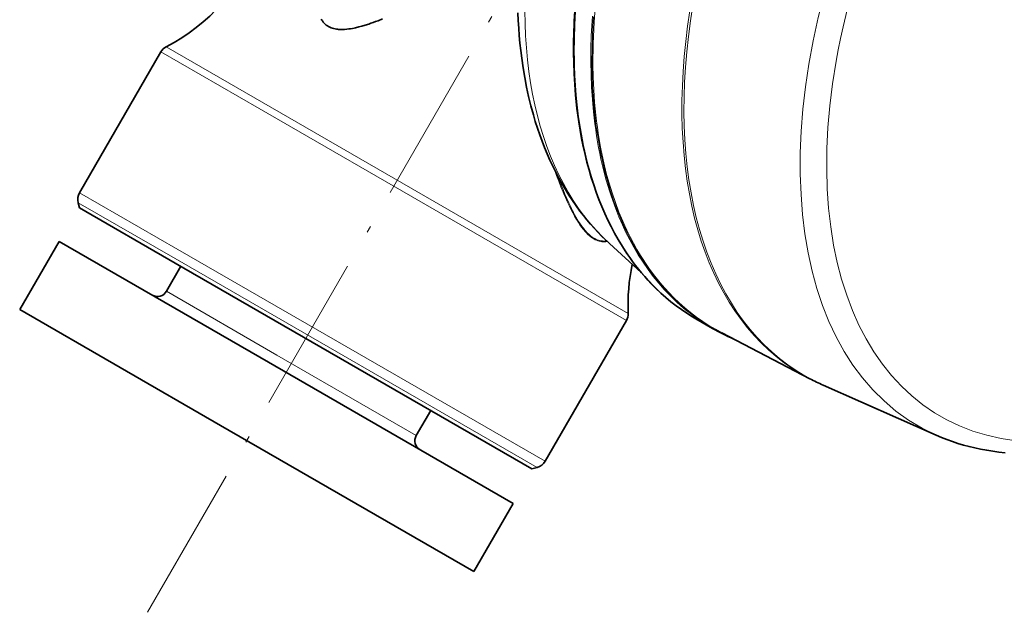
# Model space of a CAD drawing. Extents: x -922 to 7836, y -4841 to 1297.
# Tile 41 of 89: x 4428 to 4503, y -4417 to -4372. Entities that reach past the tile are written whole.
import ezdxf

# ---------------------------------------------------------------- set-up
doc = ezdxf.new("R2010")
doc.units = 0
doc.linetypes.add('DASHDOT', pattern=[18.5, 12, -3, 0.5, -3])

msp = doc.modelspace()

# ---------------------------------------------------------------- linework, layer by layer
at = {"color": 7, "linetype": 'DASHDOT', "lineweight": 13}
msp.add_line((4437.373047, -4416.827148), (4470.276855, -4359.835449), dxfattribs=at)
at = {"color": 7, "lineweight": 35}
for p, q in [((4432.19043, -4384.803223), (4438.396484, -4374.054199)), ((4432.197754, -4385.962402), (4432.09082, -4385.562012)), ((4432.197754, -4385.962402), (4439.486816, -4390.170898)), ((4427.623535, -4393.713867), (4430.623535, -4388.517578)), ((4445.948242, -4397.365234), (4430.623535, -4388.517578)), ((4472.61084, -4388.688965), (4475.025879, -4390.884766)), ((4438.817871, -4392.324707), (4439.917969, -4390.419434)), ((4466.69043, -4405.876465), (4439.486816, -4390.170898)), ((4442.948242, -4402.561523), (4427.623535, -4393.713867)), ((4467.697754, -4405.303223), (4473.903809, -4394.554199)), ((4479.205078, -4394.429688), (4480.466309, -4395.158203)), ((4487.896484, -4399.002441), (4481.182129, -4395.5)), ((4465.264648, -4408.517578), (4445.948242, -4397.365234)), ((4497.534668, -4403.307617), (4488.912109, -4399.491699)), ((4457.870117, -4403.324707), (4458.970215, -4401.419434)), ((4462.264648, -4413.713867), (4442.948242, -4402.561523)), ((4466.69043, -4405.876465), (4467.090332, -4405.769531)), ((4462.264648, -4413.713867), (4465.264648, -4408.517578))]:
    msp.add_line(p, q, dxfattribs=at)
at = {"color": 7, "lineweight": 13}
for p, q in [((4438.396484, -4374.054199), (4445.900391, -4378.38623)), ((4438.800293, -4373.66748), (4446.246582, -4377.966309)), ((4474.036621, -4394.01123), (4446.246582, -4377.966309)), ((4473.903809, -4394.554199), (4445.900391, -4378.38623)), ((4432.19043, -4384.803223), (4439.694336, -4389.135742)), ((4432.09082, -4385.562012), (4439.486816, -4389.83252)), ((4467.697754, -4405.303223), (4439.694336, -4389.135742)), ((4467.090332, -4405.769531), (4439.486816, -4389.83252)), ((4447.246582, -4397.190918), (4438.817871, -4392.324707)), ((4457.870117, -4403.324707), (4447.246582, -4397.190918))]:
    msp.add_line(p, q, dxfattribs=at)
at = {"color": 7, "lineweight": 35}
for points in [[(4472.61084, -4388.688965), (4472.306152, -4388.405273), (4472.008789, -4388.114258), (4471.716797, -4387.81543), (4471.432129, -4387.509277), (4471.15332, -4387.194824), (4470.881836, -4386.874023), (4470.616211, -4386.54541), (4470.35791, -4386.210938), (4470.064941, -4385.811035), (4469.782227, -4385.40332), (4469.507324, -4384.985352), (4469.243652, -4384.561035), (4468.987305, -4384.125488), (4468.742188, -4383.68457), (4468.504883, -4383.23291), (4468.27832, -4382.775391), (4468.060059, -4382.308594), (4467.852539, -4381.837402), (4467.65332, -4381.355469), (4467.464355, -4380.869629), (4467.283691, -4380.374023), (4467.113281, -4379.874023), (4466.951172, -4379.364746), (4466.799316, -4378.852051), (4466.611816, -4378.160156), (4466.44043, -4377.458008), (4466.28418, -4376.739746), (4466.144043, -4376.011719), (4466.02002, -4375.273438), (4465.912598, -4374.525879), (4465.842285, -4373.958984), (4465.781738, -4373.390625), (4465.729492, -4372.813477), (4465.686523, -4372.235352), (4465.652344, -4371.648926), (4465.626953, -4371.062012)], [(4479.205078, -4394.429688), (4478.94043, -4394.273438), (4478.515625, -4394.006348), (4478.099121, -4393.725586), (4477.691406, -4393.430176), (4477.29248, -4393.120605), (4476.90332, -4392.797363), (4476.522461, -4392.459961), (4476.151855, -4392.109375), (4475.790527, -4391.745117), (4475.540039, -4391.479004), (4475.295898, -4391.207031), (4475.055664, -4390.927734), (4474.821289, -4390.643066), (4474.59082, -4390.350586), (4474.366699, -4390.053223), (4474.146484, -4389.748047), (4473.932617, -4389.437988), (4473.587891, -4388.908691), (4473.257813, -4388.362305), (4472.987793, -4387.883301), (4472.728516, -4387.392578), (4472.47998, -4386.890137), (4472.242188, -4386.376465), (4472.015625, -4385.851563), (4471.799805, -4385.314941), (4471.595215, -4384.768066), (4471.401855, -4384.210449), (4471.219727, -4383.64209), (4471.04834, -4383.063477), (4470.888672, -4382.475098), (4470.740723, -4381.876465), (4470.604004, -4381.268555), (4470.478516, -4380.651367), (4470.364746, -4380.024414), (4470.262695, -4379.38916), (4470.19043, -4378.885254), (4470.125977, -4378.380371), (4470.068359, -4377.866211), (4470.018066, -4377.351563), (4469.953613, -4376.533691), (4469.90625, -4375.704102), (4469.875977, -4374.86377), (4469.86377, -4374.012695), (4469.866211, -4373.307617), (4469.880859, -4372.59668), (4469.907227, -4371.878906), (4469.944824, -4371.155273)], [(4451.179688, -4372.118164), (4451.091309, -4372.062988), (4451.007324, -4372.001465), (4450.927734, -4371.933594), (4450.852051, -4371.859863), (4450.780273, -4371.780273), (4450.712402, -4371.693848), (4450.661133, -4371.621094), (4450.611816, -4371.543945)], [(4451.179688, -4372.118164), (4451.272461, -4372.16748), (4451.369629, -4372.210449), (4451.470703, -4372.247559), (4451.57666, -4372.27832), (4451.687012, -4372.303223), (4451.80127, -4372.322754), (4451.871582, -4372.331543), (4451.943359, -4372.337891), (4452.017578, -4372.342773), (4452.093262, -4372.345703), (4452.248535, -4372.345703), (4452.40918, -4372.337891), (4452.575684, -4372.323242), (4452.71875, -4372.305176), (4452.865234, -4372.282715), (4453.015625, -4372.255859), (4453.130371, -4372.23291), (4453.24707, -4372.207031), (4453.48584, -4372.149414), (4453.730957, -4372.083008), (4453.98291, -4372.008301), (4454.240723, -4371.925781), (4454.40918, -4371.869141), (4454.580078, -4371.809082), (4454.76709, -4371.741699), (4454.956055, -4371.670898), (4455.302734, -4371.535645)], [(4497.534668, -4403.307617), (4497.939453, -4403.47998), (4498.349121, -4403.641113), (4498.764648, -4403.791016), (4499.18457, -4403.929688), (4499.610352, -4404.057617), (4500.039063, -4404.173828), (4500.474121, -4404.279297), (4500.912109, -4404.373047), (4501.375, -4404.458984), (4501.841797, -4404.533203), (4502.313477, -4404.594727), (4502.788574, -4404.644043)]]:
    msp.add_lwpolyline(points, dxfattribs=at)
at = {"color": 7, "lineweight": 13}
for points in [[(4470.022461, -4370.936035), (4469.964355, -4371.992188), (4469.930664, -4373.038574), (4469.922363, -4374.075195), (4469.927246, -4374.589355), (4469.938965, -4375.100586), (4469.968262, -4375.861816), (4470.012207, -4376.615723), (4470.070313, -4377.362305), (4470.143555, -4378.100586), (4470.254395, -4379.004883), (4470.388184, -4379.895508), (4470.544922, -4380.771484), (4470.632324, -4381.203613), (4470.725098, -4381.631836), (4470.885742, -4382.309082), (4471.061035, -4382.975098), (4471.250977, -4383.629883), (4471.456055, -4384.272461), (4471.67627, -4384.903809), (4471.941406, -4385.598633), (4472.225098, -4386.276855), (4472.527832, -4386.937988), (4472.849121, -4387.581543), (4473.188477, -4388.206543), (4473.546387, -4388.8125), (4473.732422, -4389.108398), (4473.922852, -4389.399414), (4474.216797, -4389.826172), (4474.520996, -4390.241699), (4474.834961, -4390.645508), (4475.158691, -4391.037109), (4475.556152, -4391.487305), (4475.967285, -4391.919922), (4476.39209, -4392.333984), (4476.82959, -4392.730469), (4477.280273, -4393.108398), (4477.743164, -4393.467773), (4478.21875, -4393.807617), (4478.706055, -4394.128418), (4479.205078, -4394.429688)], [(4471.307617, -4371.32666), (4471.258301, -4372.076172), (4471.22168, -4372.820313), (4471.191406, -4373.817383), (4471.183594, -4374.803711), (4471.199219, -4375.779297), (4471.237793, -4376.743164), (4471.299316, -4377.694824), (4471.384277, -4378.632813), (4471.492676, -4379.556641), (4471.555664, -4380.013184), (4471.624512, -4380.46582), (4471.699219, -4380.914551), (4471.779785, -4381.358887), (4471.866211, -4381.799316), (4471.958984, -4382.235352), (4472.151367, -4383.053711), (4472.365234, -4383.855957), (4472.481445, -4384.253906), (4472.602539, -4384.647461), (4472.727539, -4385.029785), (4472.857422, -4385.407715), (4473.087402, -4386.032715), (4473.33252, -4386.644043), (4473.591797, -4387.241699), (4473.866211, -4387.825684), (4474.155273, -4388.39502), (4474.458496, -4388.949219), (4474.805176, -4389.536621), (4475.169434, -4390.105469), (4475.549805, -4390.655273), (4475.947266, -4391.185547), (4476.36084, -4391.695801), (4476.790039, -4392.185547), (4477.01123, -4392.42334), (4477.236328, -4392.655762), (4477.464355, -4392.881836), (4477.696289, -4393.102539), (4478.051758, -4393.424805), (4478.416016, -4393.734375), (4478.788574, -4394.031738), (4479.168945, -4394.316406), (4479.592773, -4394.612793), (4480.025879, -4394.893555), (4480.468262, -4395.15918)], [(4471.391113, -4371.366211), (4471.342285, -4372.115234), (4471.305176, -4372.859375), (4471.275391, -4373.855957), (4471.268066, -4374.841797), (4471.283691, -4375.816895), (4471.322266, -4376.780762), (4471.384277, -4377.731445), (4471.469238, -4378.668945), (4471.577637, -4379.592773), (4471.709961, -4380.500977), (4471.785156, -4380.951172), (4471.866211, -4381.397461), (4471.952637, -4381.835938), (4472.044922, -4382.269531), (4472.237305, -4383.087891), (4472.45166, -4383.88916), (4472.687012, -4384.673828), (4472.812988, -4385.059082), (4472.943848, -4385.439941), (4473.174316, -4386.064453), (4473.419434, -4386.675781), (4473.679199, -4387.273438), (4473.953613, -4387.856445), (4474.242676, -4388.425293), (4474.545898, -4388.979492), (4474.893066, -4389.566406), (4475.257324, -4390.134277), (4475.638184, -4390.683594), (4476.035156, -4391.213379), (4476.44873, -4391.723145), (4476.878418, -4392.212891), (4477.32373, -4392.681152), (4477.552246, -4392.907715), (4477.784668, -4393.128906), (4478.140625, -4393.450195), (4478.504395, -4393.759766), (4478.876953, -4394.056641), (4479.257813, -4394.341309), (4479.745605, -4394.679688), (4480.246094, -4394.998047), (4480.758301, -4395.296387), (4481.282227, -4395.574219), (4481.817383, -4395.831055)], [(4471.527344, -4370.692383), (4471.443359, -4371.784668), (4471.385254, -4372.868164), (4471.366211, -4373.408691), (4471.353516, -4373.946289), (4471.347656, -4374.476563), (4471.348145, -4375.003906), (4471.367188, -4375.988281), (4471.409668, -4376.960938), (4471.476563, -4377.921875), (4471.566895, -4378.870117), (4471.62207, -4379.341797), (4471.682617, -4379.810059), (4471.749023, -4380.268555), (4471.821289, -4380.723633), (4471.927734, -4381.328125), (4472.044922, -4381.925293), (4472.17334, -4382.515137), (4472.364258, -4383.298828), (4472.575195, -4384.067871), (4472.806152, -4384.821289), (4473.057129, -4385.558594), (4473.328125, -4386.278809), (4473.619629, -4386.981445), (4473.772461, -4387.326172), (4473.930664, -4387.666016), (4474.176758, -4388.166992), (4474.43457, -4388.657227), (4474.703125, -4389.13623), (4474.982422, -4389.604004), (4475.167969, -4389.898438), (4475.358398, -4390.187988), (4475.618652, -4390.565918), (4475.886719, -4390.935547), (4476.163086, -4391.29541), (4476.48291, -4391.689453), (4476.8125, -4392.071289), (4477.151367, -4392.440918), (4477.5, -4392.797852), (4477.918457, -4393.19873), (4478.349609, -4393.582031), (4478.79248, -4393.947754), (4479.248047, -4394.294922), (4479.714844, -4394.624512), (4480.193359, -4394.935059), (4480.682617, -4395.227051), (4481.183105, -4395.500488)], [(4472.443848, -4388.536133), (4472.34082, -4388.548828), (4472.237793, -4388.554688), (4472.134766, -4388.553223), (4472.03125, -4388.544922), (4471.928223, -4388.528809), (4471.825195, -4388.504883), (4471.722168, -4388.473633), (4471.619629, -4388.434082), (4471.517578, -4388.386719), (4471.442871, -4388.34668), (4471.368164, -4388.302246), (4471.293945, -4388.253906), (4471.238281, -4388.214355), (4471.183105, -4388.172852), (4471.073242, -4388.08252), (4470.964355, -4387.983398), (4470.856934, -4387.875977), (4470.792969, -4387.807617), (4470.729492, -4387.736328), (4470.666016, -4387.661621), (4470.603027, -4387.584473), (4470.479492, -4387.422852), (4470.357422, -4387.251953), (4470.237305, -4387.072266), (4470.166504, -4386.959961), (4470.095703, -4386.845215), (4470.020996, -4386.719238), (4469.946777, -4386.590332), (4469.806152, -4386.334473), (4469.661621, -4386.055176), (4469.52002, -4385.768066), (4469.381348, -4385.473633), (4469.246094, -4385.172852), (4469.157227, -4384.96875), (4469.069824, -4384.762695), (4468.898926, -4384.345215), (4468.73291, -4383.920898), (4468.567871, -4383.481445), (4468.407715, -4383.037598)], [(4472.379883, -4388.475098), (4472.278809, -4388.484863), (4472.177734, -4388.487793), (4472.077148, -4388.483887), (4471.976563, -4388.472656), (4471.875977, -4388.453613), (4471.775879, -4388.427246), (4471.675781, -4388.393555), (4471.57666, -4388.351563), (4471.477539, -4388.302246), (4471.382813, -4388.24707), (4471.288574, -4388.18457), (4471.194824, -4388.115234), (4471.101563, -4388.039063), (4471.019531, -4387.965332), (4470.937988, -4387.88623), (4470.857422, -4387.802246), (4470.796875, -4387.736328), (4470.737305, -4387.66748), (4470.676758, -4387.594238), (4470.616699, -4387.519043), (4470.552246, -4387.435059), (4470.488281, -4387.347656), (4470.367188, -4387.172852), (4470.248047, -4386.989258), (4470.144043, -4386.819336), (4470.041504, -4386.643066), (4469.940918, -4386.461426), (4469.866211, -4386.322266), (4469.792969, -4386.180176), (4469.648438, -4385.88916), (4469.497559, -4385.568359), (4469.351074, -4385.23877), (4469.208008, -4384.902344), (4469.068359, -4384.55957), (4468.981445, -4384.339355), (4468.895996, -4384.117188), (4468.803711, -4383.870605), (4468.712891, -4383.623047)]]:
    msp.add_lwpolyline(points, dxfattribs=at)
at = {"color": 7, "lineweight": 35}
for centre, radius, start, end in [((4431.865234, -4360.366699), 15, 297.538255, 338.949376), ((4439.262695, -4374.554199), 1, 117.538253, 149.999997), ((4433.056641, -4385.303223), 1, 149.999997, 194.999992), ((4489.022949, -4393.366699), 15.000001, 168.075547, 182.461745), ((4438.125, -4391.924805), 0.8, 239.999997, 329.999999), ((4473.037598, -4394.054199), 1, 329.999999, 2.461745), ((4488.035156, -4382.046875), 15.138706, 240.011376, 246.700453), ((4496.019043, -4383.428711), 17.564788, 242.457663, 246.13057), ((4458.562988, -4403.724609), 0.8, 149.999997, 239.999997), ((4466.831543, -4404.803223), 1, 285.000001, 329.999999)]:
    msp.add_arc(centre, radius, start, end, dxfattribs=at)
at = {"color": 7, "lineweight": 13}
for centre, major_axis, start_param, end_param in [((4518.834961, -4365.54541), (-20.971191, -36.322754), 2.403477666, 8.151263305), ((4517.866699, -4364.986328), (-21.718262, -37.617188), 3.390691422, 6.345128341), ((4496.899902, -4352.881348), (21.74707, 37.66748), 1.274090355, 3.016584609), ((4501.394043, -4355.476074), (-22.307617, -38.637695), 4.415683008, 5.626352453), ((4509.568359, -4360.195313), (22.229004, 38.501465), 1.274090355, 3.166353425), ((4509.716309, -4360.280762), (22.222656, 38.490234), 1.274090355, 3.203535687)]:
    msp.add_ellipse(centre, major_axis=major_axis, ratio=0.57735, start_param=start_param, end_param=end_param, dxfattribs=at)

doc.saveas('drawing.dxf')
